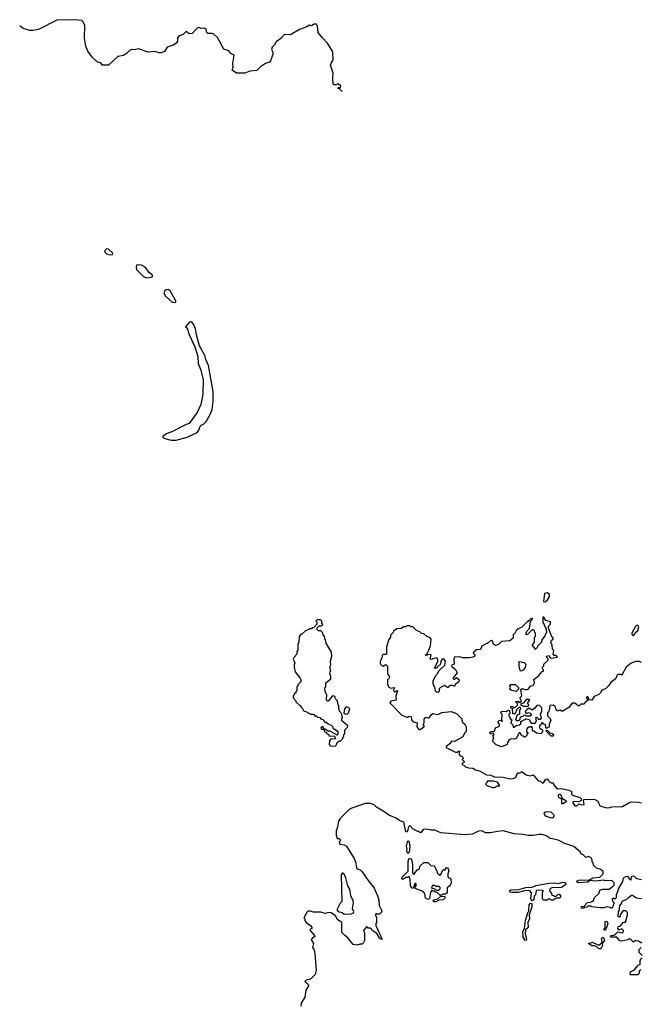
# Model space of a CAD drawing. Extents: x 1985742 to 2252716, y 78271 to 266492.
# Tile 112 of 250: x 2039142 to 2045382, y 256594 to 266492. Entities that reach past the tile are written whole.
import ezdxf

# ---------------------------------------------------------------- set-up
doc = ezdxf.new("R2010")
doc.units = 0

msp = doc.modelspace()

# ---------------------------------------------------------------- linework, layer by layer
at = {"layer": '0CON10XD'}
for points in [[(2042385.1, 265771.3), (2042358.3, 265798.3), (2042345, 265800), (2042340, 265805), (2042345, 265810), (2042368.3, 265811.7), (2042370, 265825), (2042345, 265847.5), (2042323, 265837), (2042305, 265836.7), (2042295, 265843.3), (2042290.5, 265909.5), (2042294, 265955), (2042268.1, 266035), (2042272.2, 266055), (2042292.5, 266087.5), (2042290.3, 266170.3), (2042237.9, 266257.9), (2042182, 266315), (2042144.4, 266364.4), (2042135.8, 266425.8), (2042125.7, 266445.7), (2042115, 266448.8), (2042102.3, 266447.7), (2042075, 266430), (2042055, 266438.8), (2042030, 266420), (2041956.7, 266395), (2041865, 266340), (2041815, 266344.5), (2041801.1, 266338.9), (2041767, 266303), (2041721.3, 266268.7), (2041705, 266238), (2041679.2, 266215), (2041673.9, 266193.9), (2041686.8, 266166.8), (2041687.8, 266145), (2041667.5, 266085), (2041655, 266066.2), (2041615, 266050.8), (2041562.7, 266017.3), (2041525, 265981.2), (2041455, 265973.8), (2041405, 265954.4), (2041322.5, 265955), (2041278.8, 265985), (2041286.7, 266015), (2041284.3, 266054.3), (2041296.7, 266135), (2041265, 266152.5), (2041245, 266178.8), (2041195, 266197.5), (2041131.7, 266311.7), (2041095, 266346.2), (2041073.6, 266353.6), (2041033.9, 266353.9), (2041024, 266364), (2041016.2, 266395), (2041005, 266403.3), (2040995, 266407.5), (2040965, 266402.5), (2040945, 266412.5), (2040925, 266408.8), (2040875, 266353.3), (2040845, 266350), (2040815, 266372.5), (2040785, 266342.5), (2040745, 266328.8), (2040728, 266305), (2040727.5, 266275), (2040714.2, 266255), (2040685, 266235.6), (2040625, 266217.5), (2040596.9, 266173.1), (2040565, 266158.9), (2040545, 266158.1), (2040497, 266173), (2040435, 266167.5), (2040335, 266198), (2040295, 266190), (2040275, 266192.5), (2040245, 266181.2), (2040215, 266151.2), (2040186.8, 266133.2), (2040129.1, 266120.9), (2040034.2, 266034.2), (2039975, 266036.7), (2039958.1, 266058.1), (2039925, 266066), (2039870, 266115), (2039827.9, 266175), (2039805.4, 266225), (2039794, 266305), (2039795.4, 266435.4), (2039781.1, 266471.1), (2039765, 266484.5), (2039695, 266492.4), (2039515, 266489.2), (2039331.9, 266395), (2039275, 266383), (2039242.5, 266382.5), (2039177.1, 266405), (2039141.5, 266430.1)], [(2040055, 264127.5), (2040075, 264132.5), (2040077.5, 264145), (2040035, 264186.7), (2040015, 264190), (2039996.4, 264173.6), (2039996.7, 264155), (2040015, 264140), (2040055, 264127.5)], [(2040415, 263896.7), (2040465, 263902.5), (2040478.3, 263911.7), (2040477.5, 263925), (2040446.1, 263946.1), (2040405, 264003.3), (2040365, 264026.2), (2040335, 264028.8), (2040317, 264023), (2040312, 264005), (2040315, 263982.5), (2040385, 263910), (2040415, 263896.7)], [(2040705, 263648.8), (2040713.3, 263655), (2040711.2, 263665), (2040655.8, 263765.8), (2040635, 263780), (2040615, 263777.5), (2040602.3, 263767.7), (2040590, 263745), (2040604.2, 263715), (2040673.8, 263653.8), (2040705, 263648.8)], [(2040715, 262264), (2040825, 262296.2), (2040927.9, 262342.1), (2040943.8, 262365), (2040955, 262407.5), (2040965, 262417.5), (2040990, 262425), (2041016.1, 262453.9), (2041057.7, 262522.3), (2041076.2, 262575), (2041086, 262655), (2041085.8, 262755), (2041040, 263015), (2041012.5, 263075), (2041003.8, 263115), (2040950, 263215), (2040918.8, 263325), (2040910.8, 263385), (2040894.2, 263425), (2040877.4, 263447.4), (2040865, 263454), (2040848, 263452), (2040810, 263405), (2040825, 263390), (2040845, 263327.5), (2040903.3, 263205), (2040933.8, 263105), (2040935.8, 263035), (2040958.8, 262978.8), (2040987.5, 262875), (2040983, 262727), (2040963.3, 262625), (2040926.7, 262545), (2040845, 262432.5), (2040815, 262423.3), (2040677.7, 262352.3), (2040625, 262333.3), (2040580, 262305), (2040580.7, 262290.7), (2040600.7, 262280.7), (2040665, 262266.7), (2040715, 262264)], [(2044425, 260640), (2044449.3, 260660.7), (2044470, 260695), (2044470, 260715), (2044445, 260730), (2044420, 260725), (2044410, 260645), (2044425, 260640)], [(2042315, 259190), (2042328.3, 259201.7), (2042330, 259215), (2042341.7, 259228.3), (2042351.7, 259238.3), (2042365, 259240), (2042390, 259265), (2042391.7, 259278.3), (2042400, 259285), (2042400, 259305), (2042410, 259315), (2042410, 259355), (2042438.3, 259381.7), (2042440, 259395), (2042380, 259445), (2042380, 259465), (2042387.5, 259475), (2042380, 259515), (2042353, 259543), (2042350, 259595), (2042343, 259603), (2042337.5, 259645), (2042317.5, 259665), (2042309.3, 259689.3), (2042295, 259696.7), (2042285, 259692.5), (2042245, 259640), (2042235, 259640), (2042228.3, 259658.3), (2042230, 259705), (2042212.5, 259735), (2042210, 259775), (2042220, 259785), (2042220, 259825), (2042270, 259865), (2042271.7, 259891.7), (2042260, 259915), (2042263, 259937), (2042270, 259945), (2042260, 259985), (2042270, 260005), (2042267.5, 260045), (2042280, 260095), (2042277.5, 260135), (2042222.5, 260225), (2042217, 260257), (2042210, 260265), (2042210, 260285), (2042190, 260315), (2042188.3, 260328.3), (2042168.3, 260348.3), (2042145, 260350), (2042130, 260365), (2042131.7, 260378.3), (2042151.7, 260398.3), (2042175, 260400), (2042188.3, 260411.7), (2042180, 260425), (2042180, 260445), (2042165, 260460), (2042131.7, 260458.3), (2042120, 260445), (2042130, 260435), (2042130, 260415), (2042098.3, 260381.7), (2042081.7, 260378.3), (2042075, 260370), (2042055, 260370), (2042048.3, 260361.7), (2042015, 260350), (2041980, 260315), (2041963.6, 260306.4), (2041953, 260287), (2041947.5, 260235), (2041938.3, 260211.7), (2041937.5, 260155), (2041928.3, 260141.7), (2041927, 260113), (2041900, 260085), (2041892.5, 260065), (2041907.5, 260025), (2041900, 260015), (2041900, 259985), (2041912.5, 259935), (2041960, 259875), (2041970, 259855), (2041970, 259835), (2041940, 259805), (2041938.3, 259791.7), (2041930, 259785), (2041930, 259745), (2041920, 259735), (2041920, 259725), (2041900, 259715), (2041900, 259705), (2041890, 259695), (2041890, 259675), (2041920, 259645), (2041920, 259635), (2041955, 259600), (2041970, 259595), (2041970, 259585), (2041990, 259565), (2041991.7, 259551.7), (2042001.7, 259541.7), (2042018.3, 259538.3), (2042065, 259510), (2042095, 259510), (2042111.7, 259491.7), (2042125, 259490), (2042135, 259480), (2042158.3, 259478.3), (2042171.7, 259461.7), (2042188.3, 259458.3), (2042211.7, 259431.7), (2042225, 259430), (2042243, 259413), (2042275, 259400), (2042290, 259385), (2042291.7, 259371.7), (2042301.7, 259361.7), (2042315, 259360), (2042340, 259335), (2042340, 259305), (2042335, 259300), (2042265, 259340), (2042245, 259340), (2042215, 259360), (2042200, 259360), (2042198.3, 259378.3), (2042185, 259390), (2042170, 259375), (2042171.7, 259361.7), (2042200, 259360), (2042211.7, 259331.7), (2042228.3, 259328.3), (2042231.7, 259311.7), (2042248.3, 259308.3), (2042251.7, 259291.7), (2042308.3, 259288.3), (2042318.3, 259261.7), (2042271.7, 259258.3), (2042258.3, 259241.7), (2042252.5, 259205), (2042265, 259192.5), (2042315, 259190)], [(2045395, 260030), (2045375, 260040), (2045335, 260040), (2045290, 260025), (2045240, 259985), (2045198.3, 259901.7), (2045185, 259910), (2045155, 259910), (2045145, 259900), (2045135, 259870), (2045084.1, 259825.9), (2045065, 259797.5), (2045035, 259767.5), (2044991.7, 259748.3), (2044985, 259730), (2044965, 259707.5), (2044920, 259690), (2044895, 259650), (2044870, 259655), (2044856.4, 259686.4), (2044845, 259687.5), (2044843, 259673), (2044860, 259655), (2044823.6, 259626.4), (2044818.3, 259611.7), (2044785, 259610), (2044767, 259593), (2044757, 259593), (2044725, 259620), (2044698.3, 259621.7), (2044663, 259577), (2044595, 259537.5), (2044575, 259550), (2044545, 259540), (2044533, 259563), (2044530, 259585), (2044505, 259600), (2044471.7, 259598.3), (2044470, 259565), (2044458.3, 259531.7), (2044450, 259525), (2044450, 259495), (2044477, 259467), (2044482.5, 259445), (2044467.5, 259415), (2044465, 259380), (2044451.7, 259378.3), (2044445, 259370), (2044431.7, 259371.7), (2044428.3, 259408.3), (2044411.7, 259411.7), (2044395, 259430), (2044388.3, 259411.7), (2044370, 259395), (2044370, 259375), (2044400, 259355), (2044400, 259335), (2044386.7, 259313.3), (2044338.3, 259318.3), (2044315, 259340), (2044305, 259340), (2044300, 259345), (2044300, 259375), (2044285, 259390), (2044275, 259380), (2044255, 259380), (2044240, 259365), (2044238.3, 259338.3), (2044250, 259325), (2044250, 259315), (2044241.7, 259308.3), (2044240, 259295), (2044228.3, 259281.7), (2044215, 259280), (2044208.3, 259288.3), (2044191.7, 259291.7), (2044175, 259322.5), (2044165, 259322.5), (2044133, 259267), (2044115, 259260), (2044085, 259262.5), (2044065, 259252.5), (2044047.5, 259225), (2044042.5, 259205), (2043985, 259182.5), (2043933, 259203), (2043900, 259235), (2043903, 259257), (2043910, 259265), (2043900, 259295), (2043908.3, 259301.7), (2043910, 259315), (2043895, 259320), (2043888.3, 259311.7), (2043875, 259310), (2043870, 259325), (2043883, 259337), (2043915, 259340), (2043927, 259373), (2043965, 259390), (2043967, 259407), (2043950, 259435), (2043961.7, 259448.3), (2043975, 259450), (2043985, 259440), (2043998.3, 259441.7), (2043990, 259455), (2043991.7, 259511.7), (2043980, 259525), (2043985, 259540), (2044035, 259537.5), (2044055, 259550), (2044068.3, 259548.3), (2044070, 259515), (2044061.7, 259508.3), (2044060, 259495), (2044070, 259485), (2044071.7, 259471.7), (2044090, 259455), (2044080, 259425), (2044100, 259405), (2044105, 259380), (2044115, 259380), (2044133, 259397), (2044167.5, 259402.5), (2044180, 259415), (2044181.7, 259438.3), (2044235, 259462.5), (2044266.4, 259456.4), (2044285, 259420), (2044325, 259420), (2044340, 259445), (2044331.7, 259478.3), (2044345, 259480), (2044355, 259460), (2044375, 259460), (2044388.3, 259471.7), (2044380, 259515), (2044391.7, 259538.3), (2044393.3, 259575), (2044365, 259602.5), (2044341.7, 259598.3), (2044326.4, 259573.6), (2044295, 259550), (2044265, 259570), (2044240, 259555), (2044223, 259537), (2044231.7, 259521.7), (2044245, 259520), (2044257, 259527), (2044275, 259520), (2044288.3, 259501.7), (2044275, 259490), (2044235, 259490), (2044228.3, 259498.3), (2044215, 259500), (2044205, 259490), (2044175, 259480), (2044168.3, 259451.7), (2044155, 259442.5), (2044140, 259445), (2044130, 259455), (2044143, 259497), (2044151.7, 259508.3), (2044170, 259515), (2044170, 259555), (2044180, 259565), (2044178.3, 259578.3), (2044161.7, 259578.3), (2044141.7, 259558.3), (2044132.5, 259547.5), (2044128.3, 259521.7), (2044115, 259510), (2044100, 259515), (2044098.3, 259568.3), (2044081.7, 259571.7), (2044080, 259585), (2044085, 259590), (2044098.3, 259588.3), (2044115, 259570), (2044148.3, 259601.7), (2044150, 259615), (2044131.7, 259631.7), (2044131.7, 259638.3), (2044155, 259640), (2044161.7, 259631.7), (2044175, 259630), (2044188.3, 259641.7), (2044170, 259675), (2044190, 259695), (2044181.7, 259758.3), (2044195, 259770), (2044225, 259757.5), (2044245, 259757.5), (2044256.4, 259763.6), (2044283, 259797), (2044305, 259797.5), (2044318.8, 259825), (2044311.7, 259858.3), (2044361.7, 259898.3), (2044395, 259940), (2044408.3, 259941.7), (2044410, 259955), (2044400, 259965), (2044400, 259985), (2044411.7, 259998.3), (2044412.5, 260015), (2044457.5, 260055), (2044457.5, 260067.5), (2044440, 260085), (2044440, 260095), (2044465, 260100), (2044471.7, 260081.7), (2044485, 260072.5), (2044550, 260085), (2044535, 260100), (2044515, 260100), (2044507.5, 260115), (2044511.7, 260151.7), (2044500, 260165), (2044496.7, 260205), (2044483.8, 260235), (2044490, 260255), (2044507.5, 260265), (2044507.5, 260275), (2044488.3, 260298.3), (2044460, 260375), (2044460, 260395), (2044480, 260415), (2044478, 260438), (2044433.9, 260453.9), (2044415, 260480), (2044401.7, 260488.3), (2044400.7, 260440.7), (2044431.7, 260371.7), (2044437.5, 260335), (2044418.3, 260291.7), (2044393, 260257), (2044387.5, 260235), (2044360.7, 260209.3), (2044350, 260195), (2044350, 260185), (2044325, 260160), (2044318.3, 260178.3), (2044300, 260195), (2044300, 260205), (2044320, 260235), (2044320, 260285), (2044330, 260295), (2044330, 260325), (2044321.7, 260331.7), (2044318.3, 260348.3), (2044308.3, 260358.3), (2044295, 260360), (2044245, 260310), (2044230, 260315), (2044242.5, 260345), (2044267, 260373), (2044278.3, 260441.7), (2044292.5, 260455), (2044300, 260475), (2044275, 260467.5), (2044268.3, 260451.7), (2044240, 260435), (2044189.3, 260380.7), (2044155, 260370), (2044137.5, 260355), (2044125, 260330), (2044103, 260307), (2044102.5, 260275), (2044071.7, 260248.3), (2043985, 260240), (2043955, 260210), (2043925, 260202.5), (2043907.5, 260215), (2043897.5, 260245), (2043885, 260250), (2043867, 260243), (2043845, 260220), (2043835, 260220), (2043790, 260195), (2043775, 260160), (2043735, 260156.7), (2043710, 260135), (2043702.5, 260125), (2043717, 260107), (2043717.5, 260095), (2043700, 260085), (2043665, 260077.5), (2043595, 260077.5), (2043566.7, 260086.7), (2043515, 260082.5), (2043507.5, 260065), (2043510, 260015), (2043491.7, 260008.3), (2043482.5, 259995), (2043525, 259960), (2043540, 259925), (2043500, 259875), (2043500, 259865), (2043515, 259860), (2043535, 259880), (2043560, 259855), (2043557.5, 259835), (2043521.7, 259808.3), (2043515, 259790), (2043495, 259800), (2043475, 259800), (2043460, 259795), (2043455, 259780), (2043445, 259780), (2043415, 259800), (2043371.7, 259778.3), (2043360, 259765), (2043360, 259745), (2043345, 259730), (2043331.7, 259731.7), (2043321.7, 259741.7), (2043320, 259775), (2043311.7, 259781.7), (2043298.3, 259818.3), (2043300, 259845), (2043322.5, 259895), (2043343, 259917), (2043357.5, 259945), (2043417.5, 260002.5), (2043422.5, 260045), (2043408.3, 260068.3), (2043390, 260065), (2043377.5, 260045), (2043372.5, 260015), (2043341.7, 259988.3), (2043340, 259975), (2043315, 259970), (2043310, 259975), (2043318.3, 259981.7), (2043347.5, 260045), (2043347.5, 260065), (2043335, 260077.5), (2043295, 260067.5), (2043285, 260060), (2043270, 260065), (2043278.3, 260108.3), (2043245, 260110), (2043235, 260100), (2043220, 260105), (2043238.3, 260121.7), (2043257, 260153), (2043271.7, 260198.3), (2043280, 260265), (2043265, 260280), (2043235, 260290), (2043205, 260320), (2043183, 260323), (2043165, 260340), (2043131.7, 260351.7), (2043095, 260390), (2043075, 260390), (2043065, 260400), (2043035, 260400), (2043025, 260390), (2043005, 260390), (2042977, 260373), (2042935, 260370), (2042900, 260345), (2042898.3, 260331.7), (2042870, 260305), (2042870, 260285), (2042850, 260255), (2042830, 260185), (2042830, 260115), (2042825, 260110), (2042795, 260110), (2042785, 260100), (2042782.5, 260075), (2042767.5, 260045), (2042766.7, 260025), (2042775, 260003.3), (2042795, 259992.5), (2042825, 260010), (2042840, 259995), (2042840, 259915), (2042860, 259885), (2042858.3, 259871.7), (2042840, 259855), (2042840, 259815), (2042850, 259785), (2042875, 259772.5), (2042905, 259780), (2042910, 259775), (2042900, 259755), (2042905, 259740), (2042925, 259740), (2042935, 259750), (2042940, 259745), (2042922.5, 259695), (2042928.3, 259651.7), (2042875, 259640), (2042862.5, 259625), (2042985, 259502.5), (2043035, 259480), (2043048.3, 259481.7), (2043055, 259490), (2043078.3, 259488.3), (2043083, 259453), (2043091.7, 259441.7), (2043103, 259433), (2043140, 259425), (2043133.6, 259383.6), (2043155, 259357.5), (2043165, 259357.5), (2043210, 259385), (2043210, 259395), (2043200, 259405), (2043210, 259425), (2043208.3, 259461.7), (2043225, 259480), (2043245, 259472.5), (2043260, 259475), (2043281.7, 259508.3), (2043295, 259517.5), (2043345, 259507.5), (2043385, 259527.5), (2043479.3, 259539.3)], [(2045315, 260300), (2045330.7, 260329.3), (2045357.1, 260352.9), (2045368.3, 260388.3), (2045361.7, 260401.7), (2045345, 260401.2), (2045335, 260393.3), (2045297.5, 260325), (2045297.5, 260315), (2045315, 260300)], [(2044185, 259942.5), (2044175, 259950), (2044163.3, 259995), (2044165, 260040), (2044215, 260030), (2044230, 260015), (2044225, 259980), (2044205, 259952.5), (2044185, 259942.5)], [(2044135, 259740), (2044088.3, 259748.3), (2044071.7, 259761.7), (2044077.5, 259777.5), (2044070, 259795), (2044081.7, 259808.3), (2044125, 259810), (2044158.3, 259778.3), (2044158.3, 259761.7), (2044135, 259740)], [(2044255, 259590), (2044260, 259605), (2044250, 259615), (2044250, 259625), (2044270, 259655), (2044265, 259660), (2044233, 259657), (2044208.3, 259621.7), (2044180, 259615), (2044181.7, 259601.7), (2044198.3, 259598.3), (2044205, 259590), (2044255, 259590)], [(2042435, 259512.5), (2042447, 259523), (2042460.8, 259565), (2042447.9, 259577.9), (2042425, 259584), (2042407, 259563), (2042400, 259525), (2042413.6, 259513.6), (2042435, 259512.5)], [(2043479.3, 259539.3), (2043535, 259517.5), (2043587.5, 259465), (2043587.5, 259445), (2043595, 259430), (2043619.3, 259409.3), (2043632.5, 259385), (2043630, 259335), (2043615, 259320), (2043596.4, 259283.6), (2043515, 259237.5), (2043485, 259240), (2043466.4, 259213.6), (2043430, 259185), (2043430, 259175), (2043525, 259130), (2043545, 259130), (2043555, 259140), (2043568.3, 259138.3), (2043560, 259125), (2043560, 259105), (2043571.7, 259091.7), (2043588.3, 259088.3), (2043598.3, 259078.3), (2043600, 259065), (2043590, 259055), (2043610, 259035), (2043608.3, 259021.7), (2043591.7, 259018.3), (2043590, 259005), (2043608.3, 258998.3), (2043625, 258980), (2043655, 258970), (2043697, 258967), (2043725, 258952.5), (2043765, 258942.5), (2043835, 258902.5), (2043879.3, 258899.3), (2043915, 258882.5), (2044005, 258877.5), (2044075, 258860), (2044105, 258862.5), (2044130, 258875), (2044140, 258905), (2044155, 258920), (2044175, 258920), (2044185, 258930), (2044195, 258930), (2044235, 258900), (2044275, 258892.5), (2044305, 258900), (2044355, 258840), (2044378.3, 258838.3), (2044395, 258820), (2044408.3, 258821.7), (2044431.7, 258858.3), (2044445, 258860), (2044460, 258845), (2044465, 258830), (2044478.3, 258828.3), (2044485, 258820), (2044505, 258820), (2044510, 258805), (2044545, 258760), (2044585, 258762.5), (2044667, 258747), (2044690, 258735), (2044690, 258705), (2044700, 258695), (2044773, 258673), (2044790, 258655), (2044787, 258643), (2044765, 258630), (2044715, 258632.5), (2044700, 258625), (2044725, 258590), (2044745, 258590), (2044765, 258610), (2044795, 258600), (2044816.7, 258603.3), (2044810, 258645), (2044818.3, 258651.7), (2044895, 258657.5), (2044925, 258652.5), (2044955, 258637.5), (2044967, 258617), (2044970, 258595), (2044995, 258583.3), (2045045, 258570), (2045075, 258573.3), (2045095, 258580), (2045205, 258583.8), (2045285, 258628), (2045365, 258627.5), (2045395, 258620)], [(2044505, 259290), (2044485, 259290), (2044440, 259335), (2044440, 259350), (2044448.3, 259348.3), (2044471.7, 259321.7), (2044495, 259317.5), (2044510, 259305), (2044505, 259290)], [(2043915, 258772.5), (2043945, 258790), (2043968.3, 258791.7), (2043946.4, 258826.4), (2043905, 258836.7), (2043841.7, 258838.3), (2043838.3, 258821.7), (2043830, 258815), (2043830, 258805), (2043840, 258795), (2043895, 258773.3), (2043915, 258772.5)], [(2044595, 258610), (2044605, 258612.5), (2044640, 258635), (2044600, 258660), (2044587, 258697), (2044575, 258707.5), (2044557.5, 258695), (2044557.5, 258685), (2044563.6, 258673.6), (2044588.3, 258658.3), (2044590, 258615), (2044595, 258610)], [(2045395, 257843.8), (2045346.4, 257856.4), (2045325, 257880), (2045315, 257882.5), (2045290, 257875), (2045287, 257843), (2045270, 257855), (2045270, 257865), (2045255, 257877.5), (2045235, 257876.7), (2045209.3, 257860.7), (2045205, 257830), (2045160, 257755), (2045157, 257733), (2045140, 257695), (2045140, 257665), (2045125, 257650), (2045115, 257660), (2045100, 257655), (2045101.7, 257631.7), (2045120, 257615), (2045098.3, 257561.7), (2045085, 257560), (2045077, 257567), (2045045, 257572.5), (2045015, 257562.5), (2044975, 257562.5), (2044895, 257572.5), (2044885, 257580), (2044855, 257580), (2044845, 257570), (2044821.7, 257568.3), (2044815, 257560), (2044791.7, 257561.7), (2044791.7, 257578.3), (2044818.3, 257581.7), (2044851.7, 257618.3), (2044885, 257620), (2044891.7, 257628.3), (2044908.3, 257631.7), (2044921.7, 257668.3), (2044968.3, 257711.7), (2044975, 257740), (2045005, 257750), (2045068.3, 257751.7), (2045118.3, 257791.7), (2045120, 257815), (2045095, 257837.5), (2045026.4, 257836.4), (2045015, 257842.5), (2044927.1, 257832.9), (2044875, 257840), (2044855, 257822.5), (2044765, 257814.4), (2044749.2, 257819.2), (2044743.3, 257825), (2044748.8, 257835), (2044765, 257841.9), (2044873, 257847), (2044905, 257866), (2044975, 257872.5), (2045010, 257905), (2045008.3, 257928.3), (2044985, 257950), (2044943, 257963), (2044911.7, 257991.7), (2044910, 258015), (2044900, 258025), (2044900, 258045), (2044885, 258070), (2044871.7, 258071.7), (2044865, 258080), (2044835, 258070), (2044805, 258100), (2044795, 258100), (2044780, 258115), (2044780, 258125), (2044715, 258180), (2044615, 258212.5), (2044565, 258240), (2044498.3, 258258.3), (2044475, 258262.5), (2044437, 258287), (2044395, 258300), (2044365, 258302.5), (2044305, 258292.5), (2044255, 258292.5), (2044205, 258302.5), (2044115, 258307.5), (2044005, 258337.5), (2043945, 258332.5), (2043875, 258317.5), (2043825, 258317.5), (2043796, 258336), (2043775, 258337.5), (2043755, 258334), (2043695, 258306.2), (2043615, 258296.2), (2043376.4, 258316.4), (2043316.1, 258346.1), (2043275, 258344), (2043235, 258354), (2043198.3, 258351.7), (2043178.3, 258321.7), (2043165, 258320), (2043155, 258330), (2043145, 258330), (2043100, 258355), (2043065, 258390), (2043052.7, 258377.3), (2043041.2, 258335), (2043035, 258326.7), (2043025, 258326.7), (2043005.8, 258425.8), (2042965, 258440), (2042926.1, 258466.1), (2042855, 258496.7), (2042815, 258526.7), (2042730, 258575), (2042705, 258600), (2042665, 258613.3), (2042615, 258611.2), (2042480, 258565), (2042455, 258552.5), (2042425, 258522.5)], [(2042425, 258522.5), (2042367.5, 258465), (2042347.5, 258435), (2042337.5, 258375), (2042323.6, 258336.4), (2042323.3, 258295), (2042335, 258260), (2042355, 258260), (2042370, 258245), (2042353, 258227), (2042360, 258205), (2042405, 258197.5), (2042427.5, 258185), (2042505, 258060), (2042520, 258025), (2042530, 257965), (2042536.7, 257956.7), (2042565, 257947.5), (2042585, 257927.5), (2042645, 257837.5), (2042705, 257762.5), (2042741.2, 257685), (2042753.8, 257645), (2042755.9, 257585.9), (2042784.3, 257535), (2042776.9, 257513.1), (2042755, 257500), (2042735, 257500), (2042723, 257507), (2042720, 257485), (2042730, 257475), (2042730, 257415), (2042722.5, 257405), (2042723.6, 257386.4), (2042786, 257245), (2042764.3, 257254.3), (2042733.3, 257305), (2042686.7, 257336.7), (2042679.3, 257349.3), (2042665, 257360), (2042645, 257360), (2042638.3, 257368.3), (2042625, 257370), (2042600, 257335), (2042601.7, 257321.7), (2042610, 257315), (2042610, 257235), (2042595, 257210), (2042585, 257200), (2042565, 257200), (2042533, 257187), (2042495, 257193.8), (2042435, 257270), (2042410, 257285), (2042380, 257315), (2042380, 257415), (2042360, 257430), (2042338.3, 257448.3), (2042317.5, 257485), (2042275, 257512.5), (2042255, 257518), (2042215, 257506.7), (2042170.7, 257520.7), (2042095, 257520), (2042065, 257530), (2042040.7, 257529.3), (2042032.5, 257525), (2042000, 257465), (2042010, 257455), (2042010, 257435), (2042022.5, 257415), (2042065.9, 257385.9), (2042080, 257365), (2042080, 257355), (2042061.7, 257348.3), (2042062.5, 257335), (2042107.5, 257285), (2042110, 257275), (2042085, 257260), (2042073.3, 257245), (2042097.5, 257205), (2042087.5, 257165), (2042098, 257148), (2042108.8, 257105), (2042122, 256935), (2042111.2, 256895), (2042065, 256846.7), (2042023, 256837), (2042010, 256825), (2042050, 256785), (2042017.5, 256735), (2042007.5, 256665), (2041972.5, 256605), (2041970, 256575)], [(2044485, 258468.2), (2044505, 258471.9), (2044515.7, 258484.3), (2044515.8, 258495), (2044485, 258524.2), (2044435, 258530), (2044411.2, 258518.8), (2044421.9, 258495), (2044434.7, 258484.7), (2044485, 258468.2)], [(2043045, 258110), (2043033.9, 258133.9), (2043036.7, 258155), (2043030.8, 258185), (2043045, 258236.7), (2043055, 258232.5), (2043064.3, 258185), (2043058, 258125), (2043045, 258110)], [(2043245, 257647.5), (2043221.7, 257661.7), (2043217, 257707), (2043198.3, 257728.3), (2043120, 257760), (2043121.2, 257778.8), (2043132.5, 257795), (2043125, 257810), (2043115, 257810), (2043100, 257760), (2043084.1, 257764.1), (2043070, 257785), (2043067, 257853), (2043058.3, 257878.3), (2043045, 257870), (2043025, 257870), (2042995, 257850), (2042980, 257865), (2043047, 257933), (2043048.3, 258031.7), (2043058.3, 258061.7), (2043075, 258057.5), (2043083.9, 258043.9), (2043091.2, 257995), (2043090, 257915), (2043105, 257900), (2043141.7, 257948.3), (2043158.3, 257951.7), (2043170, 257985), (2043205, 258020), (2043245, 258020), (2043275, 257990), (2043310, 257985), (2043337, 257937), (2043340, 257915), (2043365, 257890), (2043380, 257905), (2043391.7, 257938.3), (2043401.7, 257948.3), (2043418.3, 257941.7), (2043435, 257970), (2043445, 257966.7), (2043451.2, 257955), (2043455.6, 257935), (2043446.7, 257905), (2043447, 257877), (2043477.5, 257855), (2043479.2, 257815), (2043465, 257780), (2043451.7, 257778.3), (2043440, 257765), (2043440, 257715), (2043425, 257700), (2043395, 257700), (2043385, 257690), (2043365, 257690), (2043338.3, 257718.3), (2043321.7, 257721.7), (2043315, 257730), (2043295, 257730), (2043285, 257740), (2043273.3, 257716.7), (2043262.5, 257657.5), (2043255, 257650), (2043245, 257647.5)], [(2042405, 257500), (2042475, 257502.9), (2042497.5, 257515), (2042502.5, 257525), (2042487.5, 257555), (2042496.7, 257615), (2042493.8, 257635), (2042470, 257685), (2042461.2, 257751.2), (2042442, 257785), (2042422.5, 257865), (2042405, 257902.5), (2042395, 257912.5), (2042385, 257912.5), (2042373.3, 257895), (2042381.7, 257628.3), (2042365, 257610), (2042332, 257545), (2042345, 257526.2), (2042385, 257516.7), (2042405, 257500)], [(2043355, 257740), (2043370, 257755), (2043368.3, 257768.3), (2043358.3, 257778.3), (2043325, 257780), (2043315, 257790), (2043291.7, 257788.3), (2043281.7, 257761.7), (2043305, 257760), (2043335, 257740), (2043355, 257740)], [(2044295, 257636), (2044285, 257643.3), (2044281.8, 257655), (2044289.2, 257715), (2044267.8, 257737.8), (2044216.5, 257733.5), (2044155, 257718.1), (2044095, 257716.7), (2044071.5, 257721.5), (2044065.8, 257735), (2044085, 257745.6), (2044162.5, 257747.5), (2044231.7, 257768.3), (2044295, 257772), (2044332.1, 257787.9), (2044465, 257812), (2044525, 257814.4), (2044555, 257808.8), (2044605, 257821.4), (2044625, 257818.6), (2044634, 257805), (2044628.8, 257795), (2044590, 257770), (2044494.3, 257765.7), (2044472.5, 257755), (2044470, 257735), (2044488.3, 257708.3), (2044491.7, 257691.7), (2044508.3, 257688.3), (2044515, 257680), (2044535, 257680), (2044551.7, 257698.3), (2044565, 257700), (2044580, 257685), (2044578.3, 257671.7), (2044568.3, 257661.7), (2044535, 257660), (2044505, 257640), (2044485, 257640), (2044475, 257650), (2044455, 257650), (2044445, 257640), (2044411.7, 257641.7), (2044400, 257655), (2044400, 257725), (2044410, 257735), (2044391.7, 257741.7), (2044335, 257737.5), (2044330, 257695), (2044315, 257680), (2044313.3, 257645), (2044295, 257636)], [(2043325, 257624.3), (2043310, 257625), (2043297.5, 257635), (2043306.4, 257643.6), (2043347, 257653), (2043375, 257680), (2043418.3, 257678.3), (2043420, 257665), (2043400, 257645), (2043360, 257640), (2043325, 257624.3)], [(2045398.3, 257208.3), (2045365, 257230), (2045341.7, 257231.7), (2045335, 257240), (2045315, 257220), (2045285, 257250), (2045265, 257250), (2045257, 257243), (2045195, 257230), (2045175, 257232.5), (2045145, 257270), (2045085, 257270), (2045080, 257275), (2045090, 257285), (2045115, 257290), (2045136.7, 257303.3), (2045155, 257322.5), (2045195, 257312.5), (2045211.7, 257318.3), (2045212.5, 257335), (2045195, 257352.5), (2045165, 257340), (2045157.5, 257355), (2045160, 257375), (2045179.3, 257380.7), (2045215, 257420), (2045235, 257420), (2045253.8, 257495), (2045253.8, 257515), (2045246.4, 257526.4), (2045233.6, 257533.6), (2045207.5, 257532.5), (2045180, 257495), (2045180, 257475), (2045175, 257470), (2045160, 257475), (2045162.5, 257525), (2045170, 257535), (2045177.5, 257585), (2045193.3, 257606.7), (2045202.5, 257635), (2045245, 257647.5), (2045262.3, 257667.7), (2045295, 257690), (2045305, 257690), (2045343.6, 257663.6), (2045395, 257657.5)], [(2044225, 257234.3), (2044205, 257267.5), (2044200.9, 257325), (2044217.5, 257355), (2044229.4, 257435), (2044250, 257515), (2044260.8, 257535), (2044264.6, 257595), (2044275, 257609.2), (2044285, 257610), (2044291.7, 257601.7), (2044292.5, 257575), (2044265.8, 257495), (2044267, 257453), (2044251.2, 257415), (2044253.3, 257366.7), (2044226.4, 257343.6), (2044225.7, 257305), (2044237.5, 257245), (2044235, 257237.5), (2044225, 257234.3)], [(2045025, 257340), (2045020, 257340), (2045020, 257355), (2045030, 257365), (2045030, 257425), (2045045, 257430), (2045056.7, 257405), (2045040, 257355), (2045025, 257340)], [(2044965, 257152.5), (2044945, 257172.5), (2044921.7, 257181.7), (2044893.6, 257183.6), (2044860, 257205), (2044905, 257220), (2044911.7, 257211.7), (2044965, 257187.5), (2044992.5, 257207.5), (2045000, 257225), (2044993.8, 257256.2), (2045005, 257270), (2045015, 257260), (2045022.5, 257235), (2045000, 257205), (2045002.5, 257185), (2044985, 257153.3), (2044965, 257152.5)], [(2045400, 257085), (2045372.5, 257115), (2045370, 257145), (2045390, 257165)], [(2045388.3, 256941.7), (2045371.7, 256928.3), (2045370, 256905), (2045358.3, 256891.7), (2045285, 256890), (2045280, 256895), (2045285, 256920), (2045325, 256940), (2045340, 256965), (2045365, 256990), (2045380, 256995), (2045380, 257035), (2045397, 257063)]]:
    msp.add_lwpolyline(points, dxfattribs=at)

doc.saveas('drawing.dxf')
